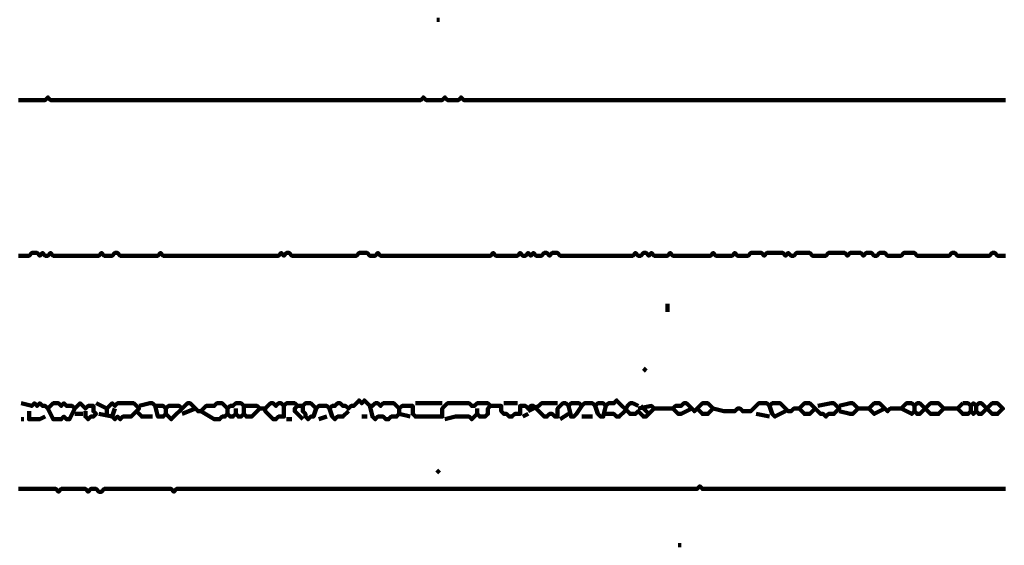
# Model space of a CAD drawing. Header units: metres. Extents: x 1959 to 4131, y 3282 to 4313.
# Tile 25 of 256: x 2129.23 to 2132.62, y 4288.9 to 4290.71. Entities that reach past the tile are written whole.
import ezdxf

# ---------------------------------------------------------------- set-up
doc = ezdxf.new("R2010")
doc.units = ezdxf.units.M
doc.layers.add('P', color=250, linetype='Continuous', lineweight=100)

msp = doc.modelspace()

# ---------------------------------------------------------------- linework, layer by layer
at = {"layer": 'P', "color": 0, "linetype": 'Continuous'}
for points in [[(2130.6661, 4290.7131), (2130.6753, 4290.7131)], [(2129.2261, 4290.4362), (2129.2353, 4290.4362), (2129.2445, 4290.4362), (2129.2538, 4290.4362), (2129.263, 4290.4362), (2129.2722, 4290.4362), (2129.2815, 4290.4362), (2129.2907, 4290.4362), (2129.2999, 4290.4362), (2129.3092, 4290.4362), (2129.3184, 4290.4362), (2129.3276, 4290.4454), (2129.3368, 4290.4362), (2129.3461, 4290.4362), (2129.3553, 4290.4362), (2129.3645, 4290.4362), (2129.3738, 4290.4362), (2129.383, 4290.4362), (2129.3922, 4290.4362), (2129.4015, 4290.4362), (2129.4107, 4290.4362), (2129.4199, 4290.4362), (2129.4292, 4290.4362), (2129.4384, 4290.4362), (2129.4476, 4290.4362), (2129.4568, 4290.4362), (2129.4661, 4290.4362), (2129.4753, 4290.4362), (2129.4845, 4290.4362), (2129.4938, 4290.4362), (2129.503, 4290.4362), (2129.5122, 4290.4362), (2129.5215, 4290.4362), (2129.5307, 4290.4362), (2129.5399, 4290.4362), (2129.5492, 4290.4362), (2129.5584, 4290.4362), (2129.5676, 4290.4362), (2129.5768, 4290.4362), (2129.5861, 4290.4362), (2129.5953, 4290.4362), (2129.6045, 4290.4362), (2129.6138, 4290.4362), (2129.623, 4290.4362), (2129.6322, 4290.4362), (2129.6415, 4290.4362), (2129.6507, 4290.4362), (2129.6599, 4290.4362), (2129.6692, 4290.4362), (2129.6784, 4290.4362), (2129.6876, 4290.4362), (2129.6968, 4290.4362), (2129.7061, 4290.4362), (2129.7153, 4290.4362), (2129.7245, 4290.4362), (2129.7338, 4290.4362), (2129.743, 4290.4362), (2129.7522, 4290.4362), (2129.7615, 4290.4362), (2129.7707, 4290.4362), (2129.7799, 4290.4362), (2129.7892, 4290.4362), (2129.7984, 4290.4362), (2129.8076, 4290.4362), (2129.8168, 4290.4362), (2129.8261, 4290.4362), (2129.8353, 4290.4362), (2129.8445, 4290.4362), (2129.8538, 4290.4362), (2129.863, 4290.4362), (2129.8722, 4290.4362), (2129.8815, 4290.4362), (2129.8907, 4290.4362), (2129.8999, 4290.4362), (2129.9092, 4290.4362), (2129.9184, 4290.4362), (2129.9276, 4290.4362), (2129.9368, 4290.4362), (2129.9461, 4290.4362), (2129.9553, 4290.4362), (2129.9645, 4290.4362), (2129.9738, 4290.4362), (2129.983, 4290.4362), (2129.9922, 4290.4362), (2130.0015, 4290.4362), (2130.0107, 4290.4362), (2130.0199, 4290.4362), (2130.0292, 4290.4362), (2130.0384, 4290.4362), (2130.0476, 4290.4362), (2130.0568, 4290.4362), (2130.0661, 4290.4362), (2130.0753, 4290.4362), (2130.0845, 4290.4362), (2130.0938, 4290.4362), (2130.103, 4290.4362), (2130.1122, 4290.4362), (2130.1215, 4290.4362), (2130.1307, 4290.4362), (2130.1399, 4290.4362), (2130.1492, 4290.4362), (2130.1584, 4290.4362), (2130.1676, 4290.4362), (2130.1768, 4290.4362), (2130.1861, 4290.4362), (2130.1953, 4290.4362), (2130.2045, 4290.4362), (2130.2138, 4290.4362), (2130.223, 4290.4362), (2130.2322, 4290.4362), (2130.2415, 4290.4362), (2130.2507, 4290.4362), (2130.2599, 4290.4362), (2130.2692, 4290.4362), (2130.2784, 4290.4362), (2130.2876, 4290.4362), (2130.2968, 4290.4362), (2130.3061, 4290.4362), (2130.3153, 4290.4362), (2130.3245, 4290.4362), (2130.3338, 4290.4362), (2130.343, 4290.4362), (2130.3522, 4290.4362), (2130.3615, 4290.4362), (2130.3707, 4290.4362), (2130.3799, 4290.4362), (2130.3892, 4290.4362), (2130.3984, 4290.4362), (2130.4076, 4290.4362), (2130.4168, 4290.4362), (2130.4261, 4290.4362), (2130.4353, 4290.4362), (2130.4445, 4290.4362), (2130.4538, 4290.4362), (2130.463, 4290.4362), (2130.4722, 4290.4362), (2130.4815, 4290.4362), (2130.4907, 4290.4362), (2130.4999, 4290.4362), (2130.5092, 4290.4362), (2130.5184, 4290.4362), (2130.5276, 4290.4362), (2130.5368, 4290.4362), (2130.5461, 4290.4362), (2130.5553, 4290.4362), (2130.5645, 4290.4362), (2130.5738, 4290.4362), (2130.583, 4290.4362), (2130.5922, 4290.4362), (2130.6015, 4290.4362), (2130.6107, 4290.4362), (2130.6199, 4290.4454), (2130.6292, 4290.4362), (2130.6384, 4290.4362), (2130.6476, 4290.4362), (2130.6568, 4290.4362), (2130.6661, 4290.4362), (2130.6753, 4290.4362), (2130.6845, 4290.4362), (2130.6938, 4290.4454), (2130.703, 4290.4362), (2130.7122, 4290.4362), (2130.7215, 4290.4362), (2130.7307, 4290.4362), (2130.7399, 4290.4362), (2130.7492, 4290.4454), (2130.7584, 4290.4362), (2130.7676, 4290.4362), (2130.7768, 4290.4362), (2130.7861, 4290.4362), (2130.7953, 4290.4362), (2130.8045, 4290.4362), (2130.8138, 4290.4362), (2130.823, 4290.4362), (2130.8322, 4290.4362), (2130.8415, 4290.4362), (2130.8507, 4290.4362), (2130.8599, 4290.4362), (2130.8692, 4290.4362), (2130.8784, 4290.4362), (2130.8876, 4290.4362), (2130.8968, 4290.4362), (2130.9061, 4290.4362), (2130.9153, 4290.4362), (2130.9245, 4290.4362), (2130.9338, 4290.4362), (2130.943, 4290.4362), (2130.9522, 4290.4362), (2130.9615, 4290.4362), (2130.9707, 4290.4362), (2130.9799, 4290.4362), (2130.9892, 4290.4362), (2130.9984, 4290.4362), (2131.0076, 4290.4362), (2131.0168, 4290.4362), (2131.0261, 4290.4362), (2131.0353, 4290.4362), (2131.0445, 4290.4362), (2131.0538, 4290.4362), (2131.063, 4290.4362), (2131.0722, 4290.4362), (2131.0815, 4290.4362), (2131.0907, 4290.4362), (2131.0999, 4290.4362), (2131.1092, 4290.4362), (2131.1184, 4290.4362), (2131.1276, 4290.4362), (2131.1368, 4290.4362), (2131.1461, 4290.4362), (2131.1553, 4290.4362), (2131.1645, 4290.4362), (2131.1738, 4290.4362), (2131.183, 4290.4362), (2131.1922, 4290.4362), (2131.2015, 4290.4362), (2131.2107, 4290.4362), (2131.2199, 4290.4362), (2131.2292, 4290.4362), (2131.2384, 4290.4362), (2131.2476, 4290.4362), (2131.2568, 4290.4362), (2131.2661, 4290.4362), (2131.2753, 4290.4362), (2131.2845, 4290.4362), (2131.2938, 4290.4362), (2131.303, 4290.4362), (2131.3122, 4290.4362), (2131.3215, 4290.4362), (2131.3307, 4290.4362), (2131.3399, 4290.4362), (2131.3492, 4290.4362), (2131.3584, 4290.4362), (2131.3676, 4290.4362), (2131.3768, 4290.4362), (2131.3861, 4290.4362), (2131.3953, 4290.4362), (2131.4045, 4290.4362), (2131.4138, 4290.4362), (2131.423, 4290.4362), (2131.4322, 4290.4362), (2131.4415, 4290.4362), (2131.4507, 4290.4362), (2131.4599, 4290.4362), (2131.4692, 4290.4362), (2131.4784, 4290.4362), (2131.4876, 4290.4362), (2131.4968, 4290.4362), (2131.5061, 4290.4362), (2131.5153, 4290.4362), (2131.5245, 4290.4362), (2131.5338, 4290.4362), (2131.543, 4290.4362), (2131.5522, 4290.4362), (2131.5615, 4290.4362), (2131.5707, 4290.4362), (2131.5799, 4290.4362), (2131.5892, 4290.4362), (2131.5984, 4290.4362), (2131.6076, 4290.4362), (2131.6168, 4290.4362), (2131.6261, 4290.4362), (2131.6353, 4290.4362), (2131.6445, 4290.4362), (2131.6538, 4290.4362), (2131.663, 4290.4362), (2131.6722, 4290.4362), (2131.6815, 4290.4362), (2131.6907, 4290.4362), (2131.6999, 4290.4362), (2131.7092, 4290.4362), (2131.7184, 4290.4362), (2131.7276, 4290.4362), (2131.7368, 4290.4362), (2131.7461, 4290.4362), (2131.7553, 4290.4362), (2131.7645, 4290.4362), (2131.7738, 4290.4362), (2131.783, 4290.4362), (2131.7922, 4290.4362), (2131.8015, 4290.4362), (2131.8107, 4290.4362), (2131.8199, 4290.4362), (2131.8292, 4290.4362), (2131.8384, 4290.4362), (2131.8476, 4290.4362), (2131.8568, 4290.4362), (2131.8661, 4290.4362), (2131.8753, 4290.4362), (2131.8845, 4290.4362), (2131.8938, 4290.4362), (2131.903, 4290.4362), (2131.9122, 4290.4362), (2131.9215, 4290.4362), (2131.9307, 4290.4362), (2131.9399, 4290.4362), (2131.9492, 4290.4362), (2131.9584, 4290.4362), (2131.9676, 4290.4362), (2131.9768, 4290.4362), (2131.9861, 4290.4362), (2131.9953, 4290.4362), (2132.0045, 4290.4362), (2132.0138, 4290.4362), (2132.023, 4290.4362), (2132.0322, 4290.4362), (2132.0415, 4290.4362), (2132.0507, 4290.4362), (2132.0599, 4290.4362), (2132.0692, 4290.4362), (2132.0784, 4290.4362), (2132.0876, 4290.4362), (2132.0968, 4290.4362), (2132.1061, 4290.4362), (2132.1153, 4290.4362), (2132.1245, 4290.4362), (2132.1338, 4290.4362), (2132.143, 4290.4362), (2132.1522, 4290.4362), (2132.1615, 4290.4362), (2132.1707, 4290.4362), (2132.1799, 4290.4362), (2132.1892, 4290.4362), (2132.1984, 4290.4362), (2132.2076, 4290.4362), (2132.2168, 4290.4362), (2132.2261, 4290.4362), (2132.2353, 4290.4362), (2132.2445, 4290.4362), (2132.2538, 4290.4362), (2132.263, 4290.4362), (2132.2722, 4290.4362), (2132.2815, 4290.4362), (2132.2907, 4290.4362), (2132.2999, 4290.4362), (2132.3092, 4290.4362), (2132.3184, 4290.4362), (2132.3276, 4290.4362), (2132.3368, 4290.4362), (2132.3461, 4290.4362), (2132.3553, 4290.4362), (2132.3645, 4290.4362), (2132.3738, 4290.4362), (2132.383, 4290.4362), (2132.3922, 4290.4362), (2132.4015, 4290.4362), (2132.4107, 4290.4362), (2132.4199, 4290.4362), (2132.4292, 4290.4362), (2132.4384, 4290.4362), (2132.4476, 4290.4362), (2132.4568, 4290.4362), (2132.4661, 4290.4362), (2132.4753, 4290.4362), (2132.4845, 4290.4362), (2132.4938, 4290.4362), (2132.503, 4290.4362), (2132.5122, 4290.4362), (2132.5215, 4290.4362), (2132.5307, 4290.4362), (2132.5399, 4290.4362), (2132.5492, 4290.4362), (2132.5584, 4290.4362), (2132.5676, 4290.4362), (2132.5768, 4290.4362), (2132.5861, 4290.4362), (2132.5953, 4290.4362), (2132.6045, 4290.4362), (2132.6138, 4290.4362), (2132.623, 4290.4362)], [(2129.2261, 4289.9008), (2129.2353, 4289.9008), (2129.2445, 4289.9008), (2129.2538, 4289.9008), (2129.263, 4289.9008), (2129.2722, 4289.9101), (2129.2815, 4289.9101), (2129.2907, 4289.9101), (2129.2999, 4289.9008), (2129.3092, 4289.9101), (2129.3184, 4289.9008), (2129.3276, 4289.9008), (2129.3368, 4289.9101), (2129.3461, 4289.9008), (2129.3553, 4289.9008), (2129.3645, 4289.9008), (2129.3738, 4289.9008), (2129.383, 4289.9008), (2129.3922, 4289.9008), (2129.4015, 4289.9008), (2129.4107, 4289.9008), (2129.4199, 4289.9008), (2129.4292, 4289.9008), (2129.4384, 4289.9008), (2129.4476, 4289.9008), (2129.4568, 4289.9008), (2129.4661, 4289.9008), (2129.4753, 4289.9008), (2129.4845, 4289.9008), (2129.4938, 4289.9008), (2129.503, 4289.9008), (2129.5122, 4289.9101), (2129.5215, 4289.9008), (2129.5307, 4289.9008), (2129.5399, 4289.9008), (2129.5492, 4289.9008), (2129.5584, 4289.9101), (2129.5676, 4289.9101), (2129.5768, 4289.9008), (2129.5861, 4289.9008), (2129.5953, 4289.9008), (2129.6045, 4289.9008), (2129.6138, 4289.9008), (2129.623, 4289.9008), (2129.6322, 4289.9008), (2129.6415, 4289.9008), (2129.6507, 4289.9008), (2129.6599, 4289.9008), (2129.6692, 4289.9008), (2129.6784, 4289.9008), (2129.6876, 4289.9008), (2129.6968, 4289.9008), (2129.7061, 4289.9008), (2129.7153, 4289.9101), (2129.7245, 4289.9008), (2129.7338, 4289.9008), (2129.743, 4289.9008), (2129.7522, 4289.9008), (2129.7615, 4289.9008), (2129.7707, 4289.9008), (2129.7799, 4289.9008), (2129.7892, 4289.9008), (2129.7984, 4289.9008), (2129.8076, 4289.9008), (2129.8168, 4289.9008), (2129.8261, 4289.9008), (2129.8353, 4289.9008), (2129.8445, 4289.9008), (2129.8538, 4289.9008), (2129.863, 4289.9008), (2129.8722, 4289.9008), (2129.8815, 4289.9008), (2129.8907, 4289.9008), (2129.8999, 4289.9008), (2129.9092, 4289.9008), (2129.9184, 4289.9008), (2129.9276, 4289.9008), (2129.9368, 4289.9008), (2129.9461, 4289.9008), (2129.9553, 4289.9008), (2129.9645, 4289.9008), (2129.9738, 4289.9008), (2129.983, 4289.9008), (2129.9922, 4289.9008), (2130.0015, 4289.9008), (2130.0107, 4289.9008), (2130.0199, 4289.9008), (2130.0292, 4289.9008), (2130.0384, 4289.9008), (2130.0476, 4289.9008), (2130.0568, 4289.9008), (2130.0661, 4289.9008), (2130.0753, 4289.9008), (2130.0845, 4289.9008), (2130.0938, 4289.9008), (2130.103, 4289.9008), (2130.1122, 4289.9008), (2130.1215, 4289.9008), (2130.1307, 4289.9101), (2130.1399, 4289.9008), (2130.1492, 4289.9101), (2130.1584, 4289.9101), (2130.1676, 4289.9008), (2130.1768, 4289.9008), (2130.1861, 4289.9008), (2130.1953, 4289.9008), (2130.2045, 4289.9008), (2130.2138, 4289.9008), (2130.223, 4289.9008), (2130.2322, 4289.9008), (2130.2415, 4289.9008), (2130.2507, 4289.9008), (2130.2599, 4289.9008), (2130.2692, 4289.9008), (2130.2784, 4289.9008), (2130.2876, 4289.9008), (2130.2968, 4289.9008), (2130.3061, 4289.9008), (2130.3153, 4289.9008), (2130.3245, 4289.9008), (2130.3338, 4289.9008), (2130.343, 4289.9008), (2130.3522, 4289.9008), (2130.3615, 4289.9008), (2130.3707, 4289.9008), (2130.3799, 4289.9008), (2130.3892, 4289.9008), (2130.3984, 4289.9101), (2130.4076, 4289.9101), (2130.4168, 4289.9101), (2130.4261, 4289.9101), (2130.4353, 4289.9008), (2130.4445, 4289.9008), (2130.4538, 4289.9008), (2130.463, 4289.9101), (2130.4722, 4289.9008), (2130.4815, 4289.9008), (2130.4907, 4289.9008), (2130.4999, 4289.9008), (2130.5092, 4289.9008), (2130.5184, 4289.9008), (2130.5276, 4289.9008), (2130.5368, 4289.9008), (2130.5461, 4289.9008), (2130.5553, 4289.9008), (2130.5645, 4289.9008), (2130.5738, 4289.9008), (2130.583, 4289.9008), (2130.5922, 4289.9008), (2130.6015, 4289.9008), (2130.6107, 4289.9008), (2130.6199, 4289.9008), (2130.6292, 4289.9008), (2130.6384, 4289.9008), (2130.6476, 4289.9008), (2130.6568, 4289.9008), (2130.6661, 4289.9008), (2130.6753, 4289.9008), (2130.6845, 4289.9008), (2130.6938, 4289.9008), (2130.703, 4289.9008), (2130.7122, 4289.9008), (2130.7215, 4289.9008), (2130.7307, 4289.9008), (2130.7399, 4289.9008), (2130.7492, 4289.9008), (2130.7584, 4289.9008), (2130.7676, 4289.9008), (2130.7768, 4289.9008), (2130.7861, 4289.9008), (2130.7953, 4289.9008), (2130.8045, 4289.9008), (2130.8138, 4289.9008), (2130.823, 4289.9008), (2130.8322, 4289.9008), (2130.8415, 4289.9008), (2130.8507, 4289.9008), (2130.8599, 4289.9101), (2130.8692, 4289.9008), (2130.8784, 4289.9008), (2130.8876, 4289.9008), (2130.8968, 4289.9008), (2130.9061, 4289.9008), (2130.9153, 4289.9008), (2130.9245, 4289.9008), (2130.9338, 4289.9008), (2130.943, 4289.9008), (2130.9522, 4289.9101), (2130.9615, 4289.9008), (2130.9707, 4289.9008), (2130.9799, 4289.9101), (2130.9892, 4289.9008), (2130.9984, 4289.9101), (2131.0076, 4289.9008), (2131.0168, 4289.9008), (2131.0261, 4289.9008), (2131.0353, 4289.9101), (2131.0445, 4289.9101), (2131.0538, 4289.9008), (2131.063, 4289.9101), (2131.0722, 4289.9101), (2131.0815, 4289.9101), (2131.0907, 4289.9008), (2131.0999, 4289.9008), (2131.1092, 4289.9008), (2131.1184, 4289.9008), (2131.1276, 4289.9008), (2131.1368, 4289.9008), (2131.1461, 4289.9008), (2131.1553, 4289.9008), (2131.1645, 4289.9008), (2131.1738, 4289.9008), (2131.183, 4289.9008), (2131.1922, 4289.9008), (2131.2015, 4289.9008), (2131.2107, 4289.9008), (2131.2199, 4289.9008), (2131.2292, 4289.9008), (2131.2384, 4289.9008), (2131.2476, 4289.9008), (2131.2568, 4289.9008), (2131.2661, 4289.9008), (2131.2753, 4289.9008), (2131.2845, 4289.9008), (2131.2938, 4289.9008), (2131.303, 4289.9008), (2131.3122, 4289.9008), (2131.3215, 4289.9008), (2131.3307, 4289.9008), (2131.3399, 4289.9008), (2131.3492, 4289.9101), (2131.3584, 4289.9008), (2131.3676, 4289.9008), (2131.3768, 4289.9101), (2131.3861, 4289.9101), (2131.3953, 4289.9008), (2131.4045, 4289.9101), (2131.4138, 4289.9008), (2131.423, 4289.9008), (2131.4322, 4289.9008), (2131.4415, 4289.9008), (2131.4507, 4289.9008), (2131.4599, 4289.9008), (2131.4692, 4289.9101), (2131.4784, 4289.9008), (2131.4876, 4289.9008), (2131.4968, 4289.9008), (2131.5061, 4289.9008), (2131.5153, 4289.9008), (2131.5245, 4289.9008), (2131.5338, 4289.9008), (2131.543, 4289.9008), (2131.5522, 4289.9008), (2131.5615, 4289.9008), (2131.5707, 4289.9008), (2131.5799, 4289.9008), (2131.5892, 4289.9008), (2131.5984, 4289.9008), (2131.6076, 4289.9008), (2131.6168, 4289.9101), (2131.6261, 4289.9008), (2131.6353, 4289.9008), (2131.6445, 4289.9008), (2131.6538, 4289.9008), (2131.663, 4289.9008), (2131.6722, 4289.9008), (2131.6815, 4289.9008), (2131.6907, 4289.9101), (2131.6999, 4289.9008), (2131.7092, 4289.9008), (2131.7184, 4289.9008), (2131.7276, 4289.9008), (2131.7368, 4289.9008), (2131.7461, 4289.9101), (2131.7553, 4289.9101), (2131.7645, 4289.9101), (2131.7738, 4289.9101), (2131.783, 4289.9101), (2131.7922, 4289.9008), (2131.8015, 4289.9101), (2131.8107, 4289.9101), (2131.8199, 4289.9101), (2131.8292, 4289.9101), (2131.8384, 4289.9101), (2131.8476, 4289.9101), (2131.8568, 4289.9101), (2131.8661, 4289.9008), (2131.8753, 4289.9101), (2131.8845, 4289.9008), (2131.8938, 4289.9008), (2131.903, 4289.9101), (2131.9122, 4289.9101), (2131.9215, 4289.9101), (2131.9307, 4289.9101), (2131.9399, 4289.9101), (2131.9492, 4289.9101), (2131.9584, 4289.9008), (2131.9676, 4289.9008), (2131.9768, 4289.9008), (2131.9861, 4289.9008), (2131.9953, 4289.9008), (2132.0045, 4289.9008), (2132.0138, 4289.9101), (2132.023, 4289.9101), (2132.0322, 4289.9101), (2132.0415, 4289.9101), (2132.0507, 4289.9101), (2132.0599, 4289.9101), (2132.0692, 4289.9101), (2132.0784, 4289.9008), (2132.0876, 4289.9101), (2132.0968, 4289.9101), (2132.1061, 4289.9101), (2132.1153, 4289.9101), (2132.1245, 4289.9101), (2132.1338, 4289.9008), (2132.143, 4289.9101), (2132.1522, 4289.9101), (2132.1615, 4289.9101), (2132.1707, 4289.9008), (2132.1799, 4289.9008), (2132.1892, 4289.9101), (2132.1984, 4289.9101), (2132.2076, 4289.9101), (2132.2168, 4289.9008), (2132.2261, 4289.9008), (2132.2353, 4289.9008), (2132.2445, 4289.9008), (2132.2538, 4289.9008), (2132.263, 4289.9008), (2132.2722, 4289.9101), (2132.2815, 4289.9101), (2132.2907, 4289.9101), (2132.2999, 4289.9101), (2132.3092, 4289.9101), (2132.3184, 4289.9008), (2132.3276, 4289.9008), (2132.3368, 4289.9008), (2132.3461, 4289.9008), (2132.3553, 4289.9008), (2132.3645, 4289.9008), (2132.3738, 4289.9008), (2132.383, 4289.9008), (2132.3922, 4289.9008), (2132.4015, 4289.9008), (2132.4107, 4289.9008), (2132.4199, 4289.9008), (2132.4292, 4289.9008), (2132.4384, 4289.9101), (2132.4476, 4289.9101), (2132.4568, 4289.9008), (2132.4661, 4289.9008), (2132.4753, 4289.9008), (2132.4845, 4289.9008), (2132.4938, 4289.9008), (2132.503, 4289.9008), (2132.5122, 4289.9008), (2132.5215, 4289.9008), (2132.5307, 4289.9008), (2132.5399, 4289.9008), (2132.5492, 4289.9008), (2132.5584, 4289.9008), (2132.5676, 4289.9008), (2132.5768, 4289.9101), (2132.5861, 4289.9101), (2132.5953, 4289.9008), (2132.6045, 4289.9008), (2132.6138, 4289.9008), (2132.623, 4289.9008)], [(2131.4599, 4289.7347), (2131.4599, 4289.707)], [(2131.3861, 4289.5131), (2131.3768, 4289.5039)], [(2130.2507, 4289.3747), (2130.2415, 4289.347), (2130.2322, 4289.347), (2130.223, 4289.3378), (2130.2138, 4289.347), (2130.2138, 4289.3562), (2130.2045, 4289.3654), (2130.2045, 4289.3747), (2130.2045, 4289.3839), (2130.2138, 4289.3931), (2130.223, 4289.3931), (2130.2322, 4289.3931), (2130.2415, 4289.3839), (2130.2507, 4289.3747), (2130.2599, 4289.3839), (2130.2692, 4289.3839), (2130.2784, 4289.3839), (2130.2876, 4289.3839), (2130.2968, 4289.3747), (2130.3061, 4289.3839), (2130.3153, 4289.3839), (2130.3245, 4289.3931), (2130.3338, 4289.3931), (2130.343, 4289.3839), (2130.3522, 4289.3839), (2130.3615, 4289.3747), (2130.3707, 4289.3839), (2130.3799, 4289.3839), (2130.3892, 4289.3931), (2130.3984, 4289.4024), (2130.4076, 4289.3931), (2130.4168, 4289.4024), (2130.4261, 4289.3931), (2130.4353, 4289.3839), (2130.4445, 4289.3839), (2130.4538, 4289.3931), (2130.463, 4289.3931), (2130.4722, 4289.3839), (2130.4815, 4289.3931), (2130.4907, 4289.3931), (2130.4999, 4289.3931), (2130.5092, 4289.3931), (2130.5184, 4289.3931), (2130.5276, 4289.3839), (2130.5368, 4289.3747), (2130.5461, 4289.3839), (2130.5553, 4289.3839), (2130.5645, 4289.3839), (2130.5738, 4289.3839), (2130.583, 4289.3839), (2130.583, 4289.3747), (2130.583, 4289.3654), (2130.583, 4289.3562), (2130.5922, 4289.347), (2130.6015, 4289.347), (2130.6107, 4289.347), (2130.6199, 4289.347), (2130.6292, 4289.347), (2130.6384, 4289.347), (2130.6476, 4289.347), (2130.6568, 4289.347), (2130.6661, 4289.347), (2130.6753, 4289.347), (2130.6845, 4289.347), (2130.6845, 4289.3562), (2130.6845, 4289.3654), (2130.6845, 4289.3747), (2130.6938, 4289.3839), (2130.703, 4289.3931), (2130.7122, 4289.3931), (2130.7215, 4289.3931), (2130.7307, 4289.3931), (2130.7399, 4289.3931), (2130.7492, 4289.3931), (2130.7584, 4289.3931), (2130.7676, 4289.3931), (2130.7768, 4289.3931), (2130.7861, 4289.3839), (2130.7953, 4289.3839), (2130.8045, 4289.3931), (2130.8138, 4289.3931), (2130.823, 4289.3931), (2130.8322, 4289.3931), (2130.8415, 4289.3931), (2130.8507, 4289.3839), (2130.8415, 4289.3747), (2130.8415, 4289.3654), (2130.8415, 4289.3562), (2130.8322, 4289.347), (2130.823, 4289.347), (2130.8138, 4289.347), (2130.8045, 4289.3562), (2130.7953, 4289.347), (2130.7861, 4289.3378), (2130.7768, 4289.347), (2130.7676, 4289.347), (2130.7584, 4289.347), (2130.7492, 4289.347), (2130.7399, 4289.347), (2130.7307, 4289.347), (2130.6938, 4289.3378)], [(2130.8507, 4289.3839), (2130.8876, 4289.3839), (2130.8876, 4289.3747), (2130.8876, 4289.3654), (2130.8968, 4289.3562), (2130.9061, 4289.3562), (2130.9153, 4289.347), (2130.9245, 4289.347), (2130.9338, 4289.3562), (2130.943, 4289.3562), (2130.9522, 4289.3562), (2130.9522, 4289.3654), (2130.9522, 4289.3747), (2130.9522, 4289.3839), (2130.9615, 4289.3839), (2130.9707, 4289.3839), (2130.9799, 4289.3747), (2130.9892, 4289.3839), (2130.9984, 4289.3839), (2131.0076, 4289.3747), (2131.0168, 4289.3654), (2131.0261, 4289.3562), (2131.0353, 4289.347), (2131.0445, 4289.347), (2131.0538, 4289.3562), (2131.063, 4289.3562), (2131.0722, 4289.347), (2131.0815, 4289.347), (2131.0815, 4289.3562), (2131.0815, 4289.3654), (2131.0815, 4289.3747), (2131.0907, 4289.3839), (2131.0999, 4289.3931), (2131.1092, 4289.3931), (2131.1184, 4289.3839), (2131.1276, 4289.3931), (2131.1368, 4289.3931), (2131.1461, 4289.3931), (2131.1553, 4289.3931), (2131.1645, 4289.3839), (2131.1738, 4289.3931), (2131.183, 4289.3931), (2131.1922, 4289.3931), (2131.2015, 4289.3931), (2131.2107, 4289.3839), (2131.2199, 4289.3931), (2131.2292, 4289.3931), (2131.2384, 4289.3931), (2131.2476, 4289.3839), (2131.2568, 4289.3931), (2131.2661, 4289.3931), (2131.2753, 4289.3931), (2131.2845, 4289.4024), (2131.2938, 4289.3931), (2131.303, 4289.3839), (2131.3122, 4289.3747), (2131.3215, 4289.3654), (2131.3307, 4289.3562), (2131.3399, 4289.3562), (2131.3492, 4289.3562), (2131.3584, 4289.3654), (2131.3676, 4289.3562), (2131.3768, 4289.347), (2131.3861, 4289.347), (2131.3953, 4289.3562), (2131.4045, 4289.3654), (2131.4138, 4289.3747), (2131.4045, 4289.3839), (2131.3584, 4289.3747)], [(2129.2353, 4289.3931), (2129.2722, 4289.3839), (2129.2815, 4289.3931), (2129.2907, 4289.3839), (2129.2999, 4289.3931), (2129.3092, 4289.3839), (2129.3184, 4289.3839), (2129.3276, 4289.3747), (2129.3368, 4289.3839), (2129.3461, 4289.3931), (2129.3553, 4289.3931), (2129.3645, 4289.3931), (2129.3738, 4289.3839), (2129.383, 4289.3931), (2129.3922, 4289.3839), (2129.4015, 4289.3839), (2129.4107, 4289.3839), (2129.4199, 4289.3747), (2129.4292, 4289.3839), (2129.4384, 4289.3931), (2129.4476, 4289.3839), (2129.4568, 4289.3747), (2129.4661, 4289.3839), (2129.4753, 4289.3839), (2129.4845, 4289.3839), (2129.4845, 4289.3747), (2129.4845, 4289.3654), (2129.4938, 4289.3562), (2129.4845, 4289.347), (2129.4753, 4289.347), (2129.4661, 4289.3378), (2129.4568, 4289.347), (2129.4568, 4289.3654)], [(2129.263, 4289.3654), (2129.263, 4289.3378), (2129.2722, 4289.3378), (2129.2815, 4289.3378), (2129.2907, 4289.3378), (2129.2999, 4289.3378), (2129.3184, 4289.347)], [(2129.3276, 4289.3747), (2129.3461, 4289.3378), (2129.3553, 4289.3378), (2129.3645, 4289.3378), (2129.3738, 4289.3378), (2129.383, 4289.347), (2129.3922, 4289.3378), (2129.4015, 4289.3378), (2129.4199, 4289.3747)], [(2129.4938, 4289.3931), (2129.5307, 4289.3747), (2129.5399, 4289.3839), (2129.5492, 4289.3931), (2129.5584, 4289.3839), (2129.5676, 4289.3931), (2129.5768, 4289.3931), (2129.5861, 4289.3931), (2129.5953, 4289.3931), (2129.6045, 4289.3931), (2129.6138, 4289.3931), (2129.623, 4289.3931), (2129.6322, 4289.3839), (2129.6415, 4289.3747), (2129.6322, 4289.3654), (2129.623, 4289.3562), (2129.6138, 4289.347), (2129.6045, 4289.347), (2129.5953, 4289.347), (2129.5861, 4289.347), (2129.5768, 4289.3378), (2129.5676, 4289.347), (2129.5584, 4289.3378), (2129.5492, 4289.347), (2129.503, 4289.3562)], [(2129.5307, 4289.3747), (2129.5307, 4289.3562)], [(2129.5584, 4289.3747), (2129.5492, 4289.347)], [(2129.6322, 4289.3654), (2129.6507, 4289.347), (2129.6599, 4289.347), (2129.6692, 4289.347), (2129.6876, 4289.347)], [(2129.6415, 4289.3839), (2129.6784, 4289.3931), (2129.6876, 4289.3931), (2129.6968, 4289.3839), (2129.7061, 4289.3839), (2129.7153, 4289.3839), (2129.7245, 4289.3839), (2129.7338, 4289.3747), (2129.743, 4289.3839), (2129.7522, 4289.3839), (2129.7615, 4289.3839), (2129.7707, 4289.3839), (2129.7799, 4289.3839), (2129.7892, 4289.3747), (2129.7984, 4289.3839), (2129.8076, 4289.3931), (2129.8168, 4289.3931), (2129.8261, 4289.3839), (2129.8353, 4289.3747), (2129.8445, 4289.3654), (2129.8538, 4289.3654), (2129.863, 4289.3747), (2129.8722, 4289.3839), (2129.8815, 4289.3839), (2129.8907, 4289.3839), (2129.8999, 4289.3839), (2129.9092, 4289.3931), (2129.9184, 4289.3931), (2129.9276, 4289.3931), (2129.9368, 4289.3839), (2129.9461, 4289.3747), (2129.9553, 4289.3839), (2129.9645, 4289.3839), (2129.9738, 4289.3931), (2129.983, 4289.3931), (2129.9922, 4289.3931), (2130.0015, 4289.3839), (2130.0107, 4289.3839), (2130.0199, 4289.3839), (2130.0292, 4289.3839), (2130.0384, 4289.3839), (2130.0476, 4289.3839), (2130.0568, 4289.3747), (2130.0476, 4289.3654), (2130.0384, 4289.3562), (2130.0292, 4289.347), (2130.0199, 4289.347), (2130.0107, 4289.347), (2130.0015, 4289.3562), (2129.9922, 4289.347), (2129.983, 4289.347), (2129.9738, 4289.3562), (2129.9645, 4289.347), (2129.9553, 4289.347), (2129.9461, 4289.3562), (2129.9368, 4289.347), (2129.9276, 4289.347), (2129.9184, 4289.3378), (2129.9092, 4289.3378), (2129.8999, 4289.3378), (2129.8538, 4289.3654)], [(2129.6968, 4289.3839), (2129.7061, 4289.347), (2129.7153, 4289.347), (2129.7245, 4289.347), (2129.7338, 4289.3562), (2129.743, 4289.347), (2129.7522, 4289.3378), (2129.7615, 4289.347), (2129.7892, 4289.3747)], [(2129.7338, 4289.3747), (2129.7338, 4289.3562)], [(2129.8353, 4289.3747), (2129.7892, 4289.3562)], [(2129.9461, 4289.3747), (2129.9461, 4289.3562)], [(2129.9738, 4289.3747), (2129.9738, 4289.3562)], [(2130.0015, 4289.3839), (2130.0015, 4289.3562)], [(2130.0568, 4289.3747), (2130.0753, 4289.3747)], [(2130.1399, 4289.3839), (2130.1399, 4289.347), (2130.1307, 4289.347), (2130.1215, 4289.347), (2130.1122, 4289.3378), (2130.103, 4289.3378), (2130.0938, 4289.347), (2130.0845, 4289.3562), (2130.0753, 4289.3654), (2130.0753, 4289.3747), (2130.0845, 4289.3839), (2130.0938, 4289.3931), (2130.103, 4289.3931), (2130.1122, 4289.3839), (2130.1215, 4289.3931), (2130.1307, 4289.3931), (2130.1399, 4289.3839), (2130.1492, 4289.3931), (2130.1584, 4289.3931), (2130.1676, 4289.3931), (2130.1768, 4289.3931), (2130.1861, 4289.3839), (2130.1768, 4289.3747), (2130.1768, 4289.3654), (2130.2045, 4289.3378)], [(2130.1861, 4289.3839), (2130.2045, 4289.3839)], [(2130.2968, 4289.3747), (2130.3061, 4289.347), (2130.3153, 4289.3378), (2130.3245, 4289.347), (2130.3338, 4289.347), (2130.343, 4289.347), (2130.3615, 4289.3654)], [(2130.4353, 4289.3839), (2130.4445, 4289.347), (2130.4538, 4289.3378), (2130.463, 4289.347), (2130.4722, 4289.347), (2130.4815, 4289.347), (2130.4907, 4289.3378), (2130.4999, 4289.3378), (2130.5092, 4289.347), (2130.5184, 4289.347), (2130.5276, 4289.347), (2130.5368, 4289.3562), (2130.5738, 4289.347)], [(2130.5368, 4289.3747), (2130.5368, 4289.3562)], [(2130.5922, 4289.3931), (2130.6292, 4289.3931), (2130.6384, 4289.3931), (2130.6476, 4289.3931), (2130.6845, 4289.3931)], [(2130.8045, 4289.3747), (2130.8045, 4289.3562)], [(2130.8968, 4289.3931), (2130.943, 4289.3931)], [(2130.9799, 4289.3654), (2131.0168, 4289.3839), (2131.0261, 4289.3931), (2131.0353, 4289.3931), (2131.0815, 4289.3931)], [(2131.1184, 4289.3839), (2131.1276, 4289.347), (2131.1368, 4289.347), (2131.1461, 4289.3562), (2131.1645, 4289.3839)], [(2131.2107, 4289.3839), (2131.2199, 4289.3562), (2131.2292, 4289.347), (2131.2384, 4289.347), (2131.2476, 4289.3839)], [(2131.3122, 4289.3654), (2131.2938, 4289.347), (2131.2845, 4289.347), (2131.2753, 4289.3562), (2131.2476, 4289.3562)], [(2131.3122, 4289.3654), (2131.3215, 4289.3839), (2131.3307, 4289.3931), (2131.3399, 4289.3931), (2131.3584, 4289.3839)], [(2131.3676, 4289.3839), (2131.3953, 4289.3562)], [(2131.4138, 4289.3747), (2131.4322, 4289.3747), (2131.4415, 4289.3747), (2131.4507, 4289.3747), (2131.4784, 4289.3747)], [(2131.543, 4289.3747), (2131.5061, 4289.3562), (2131.4968, 4289.3562), (2131.4876, 4289.3654), (2131.4784, 4289.3747), (2131.4876, 4289.3839), (2131.4968, 4289.3839), (2131.5061, 4289.3839), (2131.5153, 4289.3931), (2131.5245, 4289.3931), (2131.5338, 4289.3839), (2131.543, 4289.3747), (2131.5522, 4289.3654), (2131.5615, 4289.3747), (2131.5707, 4289.3839), (2131.5799, 4289.3931), (2131.5892, 4289.3931), (2131.5984, 4289.3931), (2131.6076, 4289.3839), (2131.6168, 4289.3747), (2131.6076, 4289.3654), (2131.5984, 4289.3562), (2131.5892, 4289.3562), (2131.5799, 4289.3562), (2131.5615, 4289.3747)], [(2131.6168, 4289.3747), (2131.6538, 4289.3654), (2131.663, 4289.3654), (2131.6722, 4289.3654), (2131.6815, 4289.3654), (2131.6907, 4289.3654), (2131.6999, 4289.3747), (2131.7092, 4289.3747), (2131.7184, 4289.3654), (2131.7276, 4289.3654), (2131.7368, 4289.3654), (2131.7461, 4289.3654), (2131.7553, 4289.3747), (2131.7645, 4289.3839), (2131.7738, 4289.3931), (2131.783, 4289.3931), (2131.7922, 4289.3931), (2131.8015, 4289.3931), (2131.8107, 4289.3839), (2131.8199, 4289.3931), (2131.8292, 4289.3931), (2131.8384, 4289.3931), (2131.8476, 4289.3931), (2131.8568, 4289.3839), (2131.8661, 4289.3747), (2131.8753, 4289.3654), (2131.8845, 4289.3654), (2131.8938, 4289.3747), (2131.903, 4289.3747), (2131.9122, 4289.3747), (2131.9215, 4289.3839), (2131.9307, 4289.3931), (2131.9399, 4289.3931), (2131.9492, 4289.3931), (2131.9584, 4289.3839), (2131.9676, 4289.3747), (2131.9768, 4289.3654), (2131.9861, 4289.3562), (2131.9953, 4289.3562), (2132.0045, 4289.347), (2132.0138, 4289.3562), (2132.023, 4289.3562), (2132.0322, 4289.3562), (2132.0415, 4289.3654), (2132.0507, 4289.3747), (2132.0415, 4289.3839), (2132.0322, 4289.3931), (2132.023, 4289.3931), (2131.9768, 4289.3839)], [(2131.8107, 4289.3839), (2131.8199, 4289.3562), (2131.8292, 4289.347), (2131.8661, 4289.3654)], [(2131.9122, 4289.3747), (2131.9307, 4289.3562), (2131.9399, 4289.3562), (2131.9492, 4289.3562), (2131.9676, 4289.3747)], [(2132.0507, 4289.3839), (2132.0876, 4289.3931), (2132.0968, 4289.3931), (2132.1061, 4289.3839), (2132.1153, 4289.3747), (2132.1061, 4289.3654), (2132.0968, 4289.3562), (2132.0876, 4289.3562), (2132.0507, 4289.3654)], [(2132.1153, 4289.3747), (2132.1522, 4289.3747)], [(2132.2076, 4289.3747), (2132.1707, 4289.3562), (2132.1615, 4289.3654), (2132.1522, 4289.3747), (2132.1615, 4289.3839), (2132.1707, 4289.3931), (2132.1799, 4289.3931), (2132.1892, 4289.3931), (2132.1984, 4289.3839), (2132.2076, 4289.3747), (2132.2168, 4289.3654), (2132.2261, 4289.3747), (2132.2353, 4289.3747), (2132.2445, 4289.3747), (2132.2538, 4289.3747), (2132.263, 4289.3747), (2132.2722, 4289.3839), (2132.2815, 4289.3931), (2132.2907, 4289.3931), (2132.2999, 4289.3931), (2132.3092, 4289.3839), (2132.3184, 4289.3931), (2132.3276, 4289.3931), (2132.3368, 4289.3839), (2132.3461, 4289.3747), (2132.3553, 4289.3654), (2132.3645, 4289.3562), (2132.3738, 4289.3562), (2132.383, 4289.3562), (2132.3922, 4289.3562), (2132.4015, 4289.3654), (2132.4107, 4289.3747), (2132.4015, 4289.3839), (2132.3922, 4289.3931), (2132.383, 4289.3931), (2132.3738, 4289.3931), (2132.3645, 4289.3931), (2132.3553, 4289.3839), (2132.3461, 4289.3747), (2132.3368, 4289.3654), (2132.3276, 4289.3562), (2132.3184, 4289.3562), (2132.3092, 4289.3654), (2132.2999, 4289.3562), (2132.263, 4289.3747)], [(2132.3092, 4289.3839), (2132.3092, 4289.3654)], [(2132.4107, 4289.3747), (2132.4568, 4289.3747)], [(2132.4753, 4289.3931), (2132.4845, 4289.3931), (2132.4938, 4289.3931), (2132.503, 4289.3839), (2132.5122, 4289.3931), (2132.5215, 4289.3839), (2132.5307, 4289.3931), (2132.5399, 4289.3931), (2132.5492, 4289.3839), (2132.5584, 4289.3747), (2132.5676, 4289.3654), (2132.5768, 4289.3562), (2132.5861, 4289.3562), (2132.5953, 4289.3562), (2132.6045, 4289.3654), (2132.6138, 4289.3747), (2132.6045, 4289.3839), (2132.5953, 4289.3931), (2132.5861, 4289.3931), (2132.5768, 4289.3931), (2132.5676, 4289.3839), (2132.5584, 4289.3747), (2132.5492, 4289.3654), (2132.5399, 4289.3562), (2132.5307, 4289.3562), (2132.5215, 4289.3654), (2132.5122, 4289.3562), (2132.503, 4289.3654), (2132.4938, 4289.3562), (2132.4845, 4289.3562), (2132.4753, 4289.3562), (2132.4661, 4289.3654), (2132.4568, 4289.3747), (2132.4753, 4289.3931)], [(2132.503, 4289.3839), (2132.503, 4289.3654)], [(2132.5215, 4289.3839), (2132.5215, 4289.3654)], [(2129.2353, 4289.3378), (2129.2445, 4289.3378)], [(2129.4199, 4289.3562), (2129.4476, 4289.3562)], [(2130.1492, 4289.3378), (2130.1676, 4289.3378)], [(2130.2599, 4289.3378), (2130.2876, 4289.347)], [(2130.4076, 4289.347), (2130.4261, 4289.347)], [(2130.9615, 4289.347), (2130.9799, 4289.3562)], [(2131.1184, 4289.3562), (2131.0907, 4289.3378)], [(2131.1645, 4289.347), (2131.2015, 4289.347)], [(2131.7645, 4289.3562), (2131.8107, 4289.347)], [(2130.6753, 4289.1624), (2130.6661, 4289.1531)], [(2129.2261, 4289.0978), (2129.2353, 4289.0978), (2129.2445, 4289.0978), (2129.2538, 4289.0978), (2129.263, 4289.0978), (2129.2722, 4289.0978), (2129.2815, 4289.0978), (2129.2907, 4289.0978), (2129.2999, 4289.0978), (2129.3092, 4289.0978), (2129.3184, 4289.0978), (2129.3276, 4289.0978), (2129.3368, 4289.0978), (2129.3461, 4289.0978), (2129.3553, 4289.0978), (2129.3645, 4289.0885), (2129.3738, 4289.0978), (2129.383, 4289.0978), (2129.3922, 4289.0978), (2129.4015, 4289.0978), (2129.4107, 4289.0978), (2129.4199, 4289.0978), (2129.4292, 4289.0978), (2129.4384, 4289.0978), (2129.4476, 4289.0978), (2129.4568, 4289.0978), (2129.4661, 4289.0885), (2129.4753, 4289.0978), (2129.4845, 4289.0978), (2129.4938, 4289.0978), (2129.503, 4289.0885), (2129.5122, 4289.0885), (2129.5215, 4289.0978), (2129.5307, 4289.0978), (2129.5399, 4289.0978), (2129.5492, 4289.0978), (2129.5584, 4289.0978), (2129.5676, 4289.0978), (2129.5768, 4289.0978), (2129.5861, 4289.0978), (2129.5953, 4289.0978), (2129.6045, 4289.0978), (2129.6138, 4289.0978), (2129.623, 4289.0978), (2129.6322, 4289.0978), (2129.6415, 4289.0978), (2129.6507, 4289.0978), (2129.6599, 4289.0978), (2129.6692, 4289.0978), (2129.6784, 4289.0978), (2129.6876, 4289.0978), (2129.6968, 4289.0978), (2129.7061, 4289.0978), (2129.7153, 4289.0978), (2129.7245, 4289.0978), (2129.7338, 4289.0978), (2129.743, 4289.0978), (2129.7522, 4289.0978), (2129.7615, 4289.0885), (2129.7707, 4289.0978), (2129.7799, 4289.0978), (2129.7892, 4289.0978), (2129.7984, 4289.0978), (2129.8076, 4289.0978), (2129.8168, 4289.0978), (2129.8261, 4289.0978), (2129.8353, 4289.0978), (2129.8445, 4289.0978), (2129.8538, 4289.0978), (2129.863, 4289.0978), (2129.8722, 4289.0978), (2129.8815, 4289.0978), (2129.8907, 4289.0978), (2129.8999, 4289.0978), (2129.9092, 4289.0978), (2129.9184, 4289.0978), (2129.9276, 4289.0978), (2129.9368, 4289.0978), (2129.9461, 4289.0978), (2129.9553, 4289.0978), (2129.9645, 4289.0978), (2129.9738, 4289.0978), (2129.983, 4289.0978), (2129.9922, 4289.0978), (2130.0015, 4289.0978), (2130.0107, 4289.0978), (2130.0199, 4289.0978), (2130.0292, 4289.0978), (2130.0384, 4289.0978), (2130.0476, 4289.0978), (2130.0568, 4289.0978), (2130.0661, 4289.0978), (2130.0753, 4289.0978), (2130.0845, 4289.0978), (2130.0938, 4289.0978), (2130.103, 4289.0978), (2130.1122, 4289.0978), (2130.1215, 4289.0978), (2130.1307, 4289.0978), (2130.1399, 4289.0978), (2130.1492, 4289.0978), (2130.1584, 4289.0978), (2130.1676, 4289.0978), (2130.1768, 4289.0978), (2130.1861, 4289.0978), (2130.1953, 4289.0978), (2130.2045, 4289.0978), (2130.2138, 4289.0978), (2130.223, 4289.0978), (2130.2322, 4289.0978), (2130.2415, 4289.0978), (2130.2507, 4289.0978), (2130.2599, 4289.0978), (2130.2692, 4289.0978), (2130.2784, 4289.0978), (2130.2876, 4289.0978), (2130.2968, 4289.0978), (2130.3061, 4289.0978), (2130.3153, 4289.0978), (2130.3245, 4289.0978), (2130.3338, 4289.0978), (2130.343, 4289.0978), (2130.3522, 4289.0978), (2130.3615, 4289.0978), (2130.3707, 4289.0978), (2130.3799, 4289.0978), (2130.3892, 4289.0978), (2130.3984, 4289.0978), (2130.4076, 4289.0978), (2130.4168, 4289.0978), (2130.4261, 4289.0978), (2130.4353, 4289.0978), (2130.4445, 4289.0978), (2130.4538, 4289.0978), (2130.463, 4289.0978), (2130.4722, 4289.0978), (2130.4815, 4289.0978), (2130.4907, 4289.0978), (2130.4999, 4289.0978), (2130.5092, 4289.0978), (2130.5184, 4289.0978), (2130.5276, 4289.0978), (2130.5368, 4289.0978), (2130.5461, 4289.0978), (2130.5553, 4289.0978), (2130.5645, 4289.0978), (2130.5738, 4289.0978), (2130.583, 4289.0978), (2130.5922, 4289.0978), (2130.6015, 4289.0978), (2130.6107, 4289.0978), (2130.6199, 4289.0978), (2130.6292, 4289.0978), (2130.6384, 4289.0978), (2130.6476, 4289.0978), (2130.6568, 4289.0978), (2130.6661, 4289.0978), (2130.6753, 4289.0978), (2130.6845, 4289.0978), (2130.6938, 4289.0978), (2130.703, 4289.0978), (2130.7122, 4289.0978), (2130.7215, 4289.0978), (2130.7307, 4289.0978), (2130.7399, 4289.0978), (2130.7492, 4289.0978), (2130.7584, 4289.0978), (2130.7676, 4289.0978), (2130.7768, 4289.0978), (2130.7861, 4289.0978), (2130.7953, 4289.0978), (2130.8045, 4289.0978), (2130.8138, 4289.0978), (2130.823, 4289.0978), (2130.8322, 4289.0978), (2130.8415, 4289.0978), (2130.8507, 4289.0978), (2130.8599, 4289.0978), (2130.8692, 4289.0978), (2130.8784, 4289.0978), (2130.8876, 4289.0978), (2130.8968, 4289.0978), (2130.9061, 4289.0978), (2130.9153, 4289.0978), (2130.9245, 4289.0978), (2130.9338, 4289.0978), (2130.943, 4289.0978), (2130.9522, 4289.0978), (2130.9615, 4289.0978), (2130.9707, 4289.0978), (2130.9799, 4289.0978), (2130.9892, 4289.0978), (2130.9984, 4289.0978), (2131.0076, 4289.0978), (2131.0168, 4289.0978), (2131.0261, 4289.0978), (2131.0353, 4289.0978), (2131.0445, 4289.0978), (2131.0538, 4289.0978), (2131.063, 4289.0978), (2131.0722, 4289.0978), (2131.0815, 4289.0978), (2131.0907, 4289.0978), (2131.0999, 4289.0978), (2131.1092, 4289.0978), (2131.1184, 4289.0978), (2131.1276, 4289.0978), (2131.1368, 4289.0978), (2131.1461, 4289.0978), (2131.1553, 4289.0978), (2131.1645, 4289.0978), (2131.1738, 4289.0978), (2131.183, 4289.0978), (2131.1922, 4289.0978), (2131.2015, 4289.0978), (2131.2107, 4289.0978), (2131.2199, 4289.0978), (2131.2292, 4289.0978), (2131.2384, 4289.0978), (2131.2476, 4289.0978), (2131.2568, 4289.0978), (2131.2661, 4289.0978), (2131.2753, 4289.0978), (2131.2845, 4289.0978), (2131.2938, 4289.0978), (2131.303, 4289.0978), (2131.3122, 4289.0978), (2131.3215, 4289.0978), (2131.3307, 4289.0978), (2131.3399, 4289.0978), (2131.3492, 4289.0978), (2131.3584, 4289.0978), (2131.3676, 4289.0978), (2131.3768, 4289.0978), (2131.3861, 4289.0978), (2131.3953, 4289.0978), (2131.4045, 4289.0978), (2131.4138, 4289.0978), (2131.423, 4289.0978), (2131.4322, 4289.0978), (2131.4415, 4289.0978), (2131.4507, 4289.0978), (2131.4599, 4289.0978), (2131.4692, 4289.0978), (2131.4784, 4289.0978), (2131.4876, 4289.0978), (2131.4968, 4289.0978), (2131.5061, 4289.0978), (2131.5153, 4289.0978), (2131.5245, 4289.0978), (2131.5338, 4289.0978), (2131.543, 4289.0978), (2131.5522, 4289.0978), (2131.5615, 4289.0978), (2131.5707, 4289.107), (2131.5799, 4289.0978), (2131.5892, 4289.0978), (2131.5984, 4289.0978), (2131.6076, 4289.0978), (2131.6168, 4289.0978), (2131.6261, 4289.0978), (2131.6353, 4289.0978), (2131.6445, 4289.0978), (2131.6538, 4289.0978), (2131.663, 4289.0978), (2131.6722, 4289.0978), (2131.6815, 4289.0978), (2131.6907, 4289.0978), (2131.6999, 4289.0978), (2131.7092, 4289.0978), (2131.7184, 4289.0978), (2131.7276, 4289.0978), (2131.7368, 4289.0978), (2131.7461, 4289.0978), (2131.7553, 4289.0978), (2131.7645, 4289.0978), (2131.7738, 4289.0978), (2131.783, 4289.0978), (2131.7922, 4289.0978), (2131.8015, 4289.0978), (2131.8107, 4289.0978), (2131.8199, 4289.0978), (2131.8292, 4289.0978), (2131.8384, 4289.0978), (2131.8476, 4289.0978), (2131.8568, 4289.0978), (2131.8661, 4289.0978), (2131.8753, 4289.0978), (2131.8845, 4289.0978), (2131.8938, 4289.0978), (2131.903, 4289.0978), (2131.9122, 4289.0978), (2131.9215, 4289.0978), (2131.9307, 4289.0978), (2131.9399, 4289.0978), (2131.9492, 4289.0978), (2131.9584, 4289.0978), (2131.9676, 4289.0978), (2131.9768, 4289.0978), (2131.9861, 4289.0978), (2131.9953, 4289.0978), (2132.0045, 4289.0978), (2132.0138, 4289.0978), (2132.023, 4289.0978), (2132.0322, 4289.0978), (2132.0415, 4289.0978), (2132.0507, 4289.0978), (2132.0599, 4289.0978), (2132.0692, 4289.0978), (2132.0784, 4289.0978), (2132.0876, 4289.0978), (2132.0968, 4289.0978), (2132.1061, 4289.0978), (2132.1153, 4289.0978), (2132.1245, 4289.0978), (2132.1338, 4289.0978), (2132.143, 4289.0978), (2132.1522, 4289.0978), (2132.1615, 4289.0978), (2132.1707, 4289.0978), (2132.1799, 4289.0978), (2132.1892, 4289.0978), (2132.1984, 4289.0978), (2132.2076, 4289.0978), (2132.2168, 4289.0978), (2132.2261, 4289.0978), (2132.2353, 4289.0978), (2132.2445, 4289.0978), (2132.2538, 4289.0978), (2132.263, 4289.0978), (2132.2722, 4289.0978), (2132.2815, 4289.0978), (2132.2907, 4289.0978), (2132.2999, 4289.0978), (2132.3092, 4289.0978), (2132.3184, 4289.0978), (2132.3276, 4289.0978), (2132.3368, 4289.0978), (2132.3461, 4289.0978), (2132.3553, 4289.0978), (2132.3645, 4289.0978), (2132.3738, 4289.0978), (2132.383, 4289.0978), (2132.3922, 4289.0978), (2132.4015, 4289.0978), (2132.4107, 4289.0978), (2132.4199, 4289.0978), (2132.4292, 4289.0978), (2132.4384, 4289.0978), (2132.4476, 4289.0978), (2132.4568, 4289.0978), (2132.4661, 4289.0978), (2132.4753, 4289.0978), (2132.4845, 4289.0978), (2132.4938, 4289.0978), (2132.503, 4289.0978), (2132.5122, 4289.0978), (2132.5215, 4289.0978), (2132.5307, 4289.0978), (2132.5399, 4289.0978), (2132.5492, 4289.0978), (2132.5584, 4289.0978), (2132.5676, 4289.0978), (2132.5768, 4289.0978), (2132.5861, 4289.0978), (2132.5953, 4289.0978), (2132.6045, 4289.0978), (2132.6138, 4289.0978), (2132.623, 4289.0978)], [(2131.4968, 4288.9039), (2131.5061, 4288.9039)]]:
    msp.add_lwpolyline(points, dxfattribs=at)

doc.saveas('drawing.dxf')
